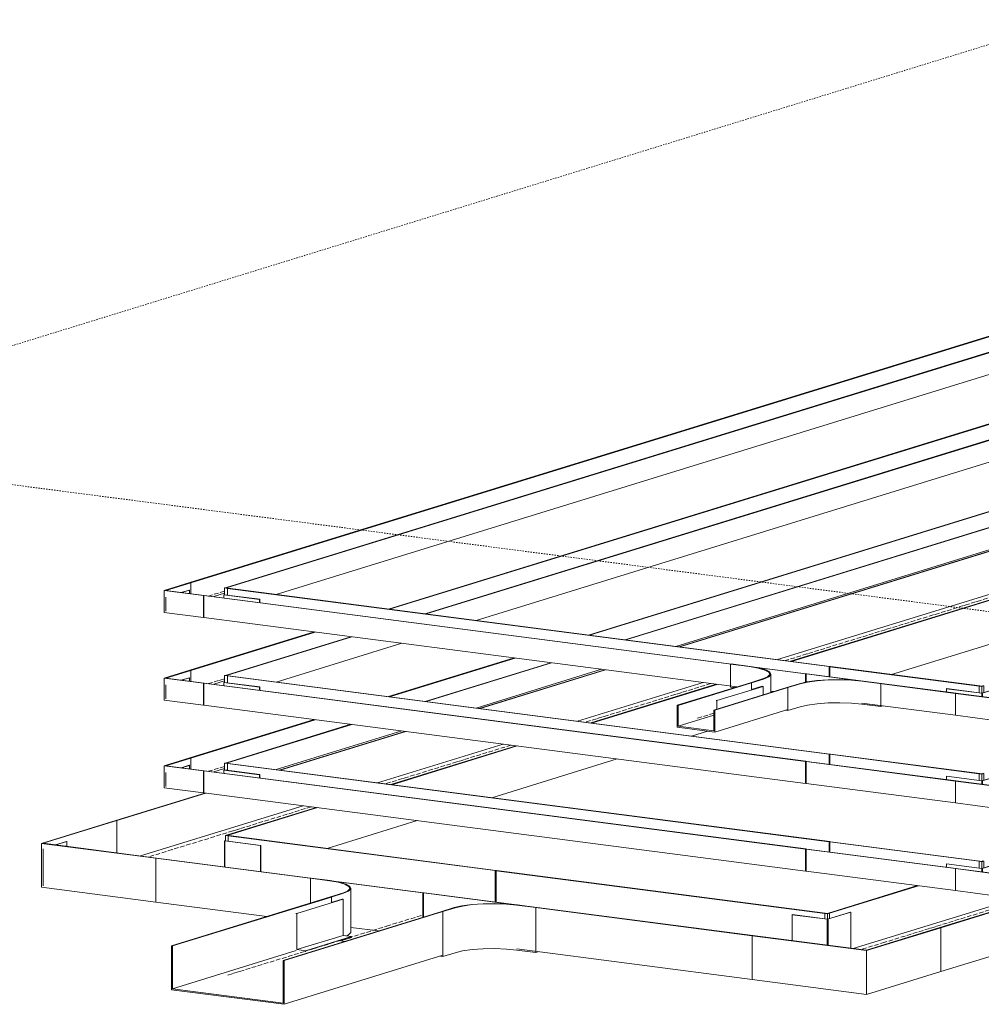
# Model space of a CAD drawing. Header units: millimetres. Extents: x 5617 to 137993, y -10603 to 156644.
# Tile 76 of 79: x 127545 to 129695, y 152471 to 154673. Entities that reach past the tile are written whole.
import ezdxf

# ---------------------------------------------------------------- set-up
doc = ezdxf.new("R2010")
doc.units = ezdxf.units.MM
doc.linetypes.add('Осевая', pattern=[14, 10, -2, 0, -2])
doc.linetypes.add('Скрыто_2_', pattern=[6, 3, -3])
doc.layers.add('Границы 3D вида', color=7, linetype='Скрыто_2_', lineweight=20, true_color=0x0080c0)
for name, color, linetype, lineweight in [('Кабельные лотки', 7, 'Continuous', 18), ('Осевая линия', 7, 'Осевая', 18), ('Соединительные детали кабельных лотков', 7, 'Continuous', 18)]:
    doc.layers.add(name, color=color, linetype=linetype, lineweight=lineweight)

# ---------------------------------------------------------------- blocks, each defined once
blk = doc.blocks.new('OSTEC_CT - ЛН_ ЛП - ОГП - Тройник - ZS - Цинкование по методу Сендзимира-1209897-МКСС_ПЧ_5_12')
at = {"layer": 'Осевая линия'}
blk.add_line((3634.6, 152646.3), (3716.3, 152671.5), dxfattribs=at)
at = {"layer": 'Соединительные детали кабельных лотков'}
for p, q in [((3877.5, 152770.6), (3878.8, 152771)), ((3879.1, 152770.3), (3877.5, 152770.6)), ((3877.5, 152700.1), (3877.5, 152770.5)), ((3878.8, 152771), (3880.5, 152770.8)), ((3880.5, 152770.8), (3879.1, 152770.3)), ((3879.1, 152770.3), (3879.1, 152699.9)), ((3466, 152753.6), (3464.7, 152753.2)), ((3464.7, 152753.2), (3506.6, 152747.7)), ((3464.7, 152698.1), (3464.7, 152753.2)), ((3508, 152748.2), (3466, 152753.6)), ((3536, 152720.1), (3508.8, 152711.7)), ((3510.9, 152711.4), (3538.1, 152719.8)), ((3554.7, 152633), (3554.7, 152731)), ((3508.8, 152711.7), (3510.9, 152711.4)), ((3785.6, 152687.6), (3758.3, 152679.2)), ((3758.3, 152679.2), (3760.4, 152679)), ((3760.4, 152679), (3787.6, 152687.3)), ((3760.4, 152578.5), (3760.4, 152679)), ((3926, 152693.2), (3967.9, 152687.8)), ((3969.3, 152688.2), (3927.3, 152693.7)), ((3967.9, 152687.8), (3969.3, 152688.2)), ((3967.9, 152587.4), (3967.9, 152687.8)), ((3760.4, 152578.5), (3787.6, 152586.9)), ((3926, 152592.8), (3967.9, 152587.4)), ((3967.9, 152587.4), (3973.5, 152589.1)), ((3754.8, 152579.3), (3760.4, 152578.5))]:
    blk.add_line(p, q, dxfattribs=at)
for points in [[(3506.6, 152747.7, 0), (3526.5, 152744.4, 0), (3541.3, 152740, 0), (3550, 152735.1, 0), (3552, 152729.9, 0), (3547.3, 152724.8, 0), (3536, 152720.1, 0)], [(3538.1, 152719.8, 0), (3549.6, 152724.6, 0), (3554.5, 152729.9, 0), (3552.4, 152735.2, 0), (3543.5, 152740.3, 0), (3528.3, 152744.7, 0), (3508, 152748.2, 0)], [(3927.3, 152693.7, 0), (3903.2, 152696, 0), (3876.9, 152696.9, 0), (3850.2, 152696.5, 0), (3825, 152694.7, 0), (3802.9, 152691.7, 0), (3785.6, 152687.6, 0)], [(3787.6, 152687.3, 0), (3804.6, 152691.3, 0), (3826.1, 152694.3, 0), (3850.7, 152696, 0), (3876.7, 152696.4, 0), (3902.4, 152695.5, 0), (3926, 152693.2, 0)], [(3545.6, 152624.6, 0), (3549.6, 152626.6, 0), (3554.5, 152631.9, 0), (3554.7, 152633, 0)], [(3926, 152592.8, 0), (3902.4, 152595.1, 0), (3876.7, 152596, 0), (3850.7, 152595.6, 0), (3826.1, 152593.9, 0), (3804.6, 152590.9, 0), (3787.6, 152586.9, 0)]]:
    blk.add_polyline3d(points, dxfattribs=at)
blk = doc.blocks.new('OSTEC_U - ЛН_ ЛП - СЛУМ - OSTEC_U - ЛН_ ЛП - СЛУМ-1209915-МКСС_ПЧ_5_12')
at = {"layer": 'Соединительные детали кабельных лотков'}
for p, q in [((3537.5, 152706.4), (3434, 152674.5)), ((3535.4, 152706.7), (3510.9, 152699.1)), ((3535.4, 152706.7), (3537.5, 152706.4)), ((3537.5, 152706.4), (3537.5, 152625.6)), ((3434, 152674.5), (3431.9, 152674.8)), ((3434, 152593.7), (3434, 152674.5)), ((3537.5, 152625.6), (3434, 152593.7)), ((3556.4, 152623.1), (3452.9, 152591.2)), ((3532, 152613.2), (3556.4, 152620.7)), ((3537.5, 152625.6), (3556.4, 152623.1)), ((3556.4, 152623.1), (3556.4, 152620.7)), ((3452.9, 152591.2), (3434, 152593.7)), ((3452.9, 152588.8), (3452.9, 152591.2))]:
    blk.add_line(p, q, dxfattribs=at)
blk = doc.blocks.new('OSTEC_CLH - ЛН_ ЛП - СЛУМИ - Угол горизонтальный - ZS - Цинкование по методу Сендзимира-V117-МКСС_ПЧ_5_12')
at = {"layer": 'Соединительные детали кабельных лотков'}
for p, q in [((3137.4, 153396.7), (3194.5, 153414.4)), ((3140.9, 153396.9), (3196.7, 153414.1)), ((3194.5, 153414.4), (3196.7, 153414.1)), ((3196.7, 153414.1), (3196.7, 153389.6)), ((3272.2, 153402.5), (3276.3, 153403.7)), ((3272.2, 153387.1), (3272.2, 153402.5)), ((3272.2, 153402.5), (3278.5, 153401.6)), ((3278.4, 153403.5), (3275.7, 153402.6)), ((3279.9, 153402.1), (3275.7, 153402.6)), ((3276.3, 153403.7), (3278.4, 153403.5)), ((3278.4, 153403.5), (3278.4, 153401.7)), ((3278.5, 153401.6), (3279.9, 153402.1)), ((3278.5, 153401.6), (3278.5, 153386.3)), ((3137.4, 153347.7), (3137.4, 153396.7)), ((3137.4, 153396.7), (3225.4, 153385.3)), ((3226.8, 153385.7), (3140.9, 153396.9)), ((3225.4, 153385.3), (3226.8, 153385.7)), ((3225.4, 153385.3), (3225.4, 153336.3)), ((3225.4, 153336.3), (3137.4, 153347.7))]:
    blk.add_line(p, q, dxfattribs=at)
blk = doc.blocks.new('OSTEC_U - ЛН_ ЛП - СЛУМИ - OSTEC_U - ЛН_ ЛП - СЛУМИ-V118-МКСС_ПЧ_5_12')
at = {"layer": 'Соединительные детали кабельных лотков'}
for p, q in [((3141.2, 153381.8), (3141.2, 153350.4)), ((3141.2, 153381.8), (3141.2, 153350.4)), ((3193.1, 153397.8), (3175.4, 153392.4)), ((3176.2, 153392.3), (3193.9, 153397.7)), ((3193.9, 153397.7), (3193.1, 153397.8)), ((3193.9, 153397.7), (3193.9, 153390))]:
    blk.add_line(p, q, dxfattribs=at)
blk = doc.blocks.new('OSTEC_U - ЛН_ ЛП - СЛУМИ - OSTEC_U - ЛН_ ЛП - СЛУМИ-V119-МКСС_ПЧ_5_12')
at = {"layer": 'Соединительные детали кабельных лотков'}
for p, q in [((3270.3, 153387.4), (3270.9, 153387.3)), ((3270.3, 153387.4), (3270.3, 153380.1)), ((3270.8, 153387.4), (3270.6, 153387.4)), ((3270.9, 153387.3), (3270.6, 153387.1)), ((3270.6, 153380), (3270.6, 153387.1)), ((3272.2, 153387.7), (3270.9, 153387.3)), ((3270.9, 153387.3), (3350.6, 153376.9)), ((3271.4, 153387.4), (3271.2, 153387.4)), ((3351.1, 153377.1), (3271.4, 153387.4)), ((3350.6, 153376.9), (3351.1, 153377.1)), ((3350.6, 153376.9), (3350.6, 153369.6)), ((3351.1, 153377.1), (3351.1, 153369.6))]:
    blk.add_line(p, q, dxfattribs=at)
blk.add_polyline3d([(3270.6, 153387.1, 0), (3270.8, 153387.1, 0), (3271, 153387.1, 0), (3271.2, 153387.1, 0), (3271.4, 153387.1, 0), (3271.6, 153387.1, 0), (3271.7, 153387.2, 0)], dxfattribs=at)
blk = doc.blocks.new('OSTEC_CLH - ЛН_ ЛП - СЛУМИ - Угол горизонтальный - ZS - Цинкование по методу Сендзимира-V124-МКСС_ПЧ_5_12')
at = {"layer": 'Соединительные детали кабельных лотков'}
for p, q in [((4959.5, 153183.1), (4960.9, 153183.6)), ((4959.5, 153167.8), (4959.5, 153183.1)), ((4965.8, 153182.3), (4959.5, 153183.1)), ((4960.9, 153183.6), (4965.1, 153183)), ((4967.8, 153183.9), (4965.1, 153183)), ((4965.8, 153182.3), (4969.9, 153183.6)), ((4965.8, 153167), (4965.8, 153182.3)), ((4969.9, 153183.6), (4967.8, 153183.9)), ((4969.9, 153183.6), (4969.9, 153168.1)), ((4906.4, 153166.8), (4907.8, 153167.2)), ((4906.4, 153117.8), (4906.4, 153166.8)), ((4994.5, 153155.3), (4906.4, 153166.8)), ((4993.8, 153156), (4907.8, 153167.2)), ((5049.6, 153173.2), (4993.8, 153156)), ((4994.5, 153155.3), (5051.7, 153173)), ((5051.7, 153173), (5049.6, 153173.2)), ((5051.7, 153173), (5051.7, 153124)), ((4994.5, 153106.3), (4994.5, 153155.3)), ((4994.5, 153106.3), (4906.4, 153117.8)), ((5051.7, 153124), (4994.5, 153106.3))]:
    blk.add_line(p, q, dxfattribs=at)
blk = doc.blocks.new('OSTEC_U - ЛН_ ЛП - СЛУМИ - OSTEC_U - ЛН_ ЛП - СЛУМИ-V125-МКСС_ПЧ_5_12')
at = {"layer": 'Соединительные детали кабельных лотков'}
for p, q in [((5017.1, 153183), (4965.8, 153167.2)), ((4966.1, 153166.9), (5017.8, 153182.9)), ((5017.8, 153182.9), (5017.1, 153183)), ((5017.8, 153182.9), (5017.8, 153163.5)), ((4886.9, 153177.4), (4886.4, 153177.3)), ((4886.4, 153177.3), (4965.8, 153167)), ((4886.4, 153170), (4886.4, 153177.3)), ((4965.8, 153167.2), (4886.9, 153177.4)), ((4965.2, 153166.9), (4965.2, 153159.5)), ((4965.5, 153166.8), (4966.1, 153166.9)), ((4965.5, 153166.8), (4965.5, 153159.5)), ((4966.1, 153166.9), (4966.1, 153159.4)), ((4966.1, 153166.9), (4966.9, 153166.9)), ((4966.1, 153159.4), (4966.1, 153166.9)), ((4966.9, 153159.3), (4966.9, 153166.9)), ((4967, 153159.3), (4967, 153166.9)), ((4967, 153166.9), (4967, 153166.9))]:
    blk.add_line(p, q, dxfattribs=at)
for points in [[(4965.3, 153167, 0), (4965.3, 153167, 0), (4965.2, 153166.9, 0), (4965.2, 153166.9, 0), (4965.3, 153166.9, 0), (4965.3, 153166.8, 0), (4965.5, 153166.8, 0)], [(4967, 153167, 0), (4966.9, 153167, 0), (4966.7, 153167.1, 0), (4966.6, 153167.1, 0)]]:
    blk.add_polyline3d(points, dxfattribs=at)
blk = doc.blocks.new('OSTEC_CLH - ЛН_ ЛП - СЛУМИ - Угол горизонтальный - ZS - Цинкование по методу Сендзимира-V126-МКСС_ПЧ_5_12')
at = {"layer": 'Осевая линия'}
blk.add_line((7632.4, 152984.8), (7579.4, 152968.4), dxfattribs=at)
at = {"layer": 'Соединительные детали кабельных лотков'}
for p, q in [((7498.3, 153049.4), (7499.7, 153049.8)), ((7498.3, 153037), (7498.3, 153049.4)), ((7504.6, 153048.6), (7498.3, 153049.4)), ((7499.7, 153049.8), (7503.9, 153049.3)), ((7506.6, 153050.1), (7503.9, 153049.3)), ((7504.6, 153048.6), (7508.7, 153049.8)), ((7504.6, 153036.1), (7504.6, 153048.6)), ((7508.7, 153049.8), (7506.6, 153050.1)), ((7508.7, 153049.8), (7508.7, 153037.3)), ((7756.1, 153017.7), (7591.4, 152966.9)), ((7592.1, 152966.2), (7758.2, 153017.4)), ((7758.2, 153017.4), (7756.1, 153017.7)), ((7758.2, 153017.4), (7758.2, 152919.4)), ((7336.3, 152999.4), (7337.7, 152999.9)), ((7336.3, 152901.5), (7336.3, 152999.4)), ((7592.1, 152966.2), (7336.3, 152999.4)), ((7591.4, 152966.9), (7337.7, 152999.9)), ((7592.1, 152868.2), (7592.1, 152966.2)), ((7758.2, 152919.4), (7592.1, 152868.2)), ((7592.1, 152868.2), (7336.3, 152901.5))]:
    blk.add_line(p, q, dxfattribs=at)
blk = doc.blocks.new('OSTEC_U - ЛН_ ЛП - СЛУМИ - OSTEC_U - ЛН_ ЛП - СЛУМИ-V130-МКСС_ПЧ_5_12')
at = {"layer": 'Соединительные детали кабельных лотков'}
for p, q in [((4671.7, 152677.6), (4620.5, 152661.8)), ((4620.8, 152661.5), (4672.5, 152677.5)), ((4672.5, 152677.5), (4671.7, 152677.6)), ((4672.5, 152677.5), (4672.5, 152596.7)), ((4541.6, 152672), (4541.1, 152671.9)), ((4541.1, 152671.9), (4620.5, 152661.5)), ((4541.1, 152613.9), (4541.1, 152671.9)), ((4620.5, 152661.8), (4541.6, 152672)), ((4619.9, 152661.5), (4619.9, 152603.4)), ((4620.1, 152661.4), (4620.8, 152661.5)), ((4620.1, 152661.4), (4620.1, 152603.4)), ((4620.8, 152661.5), (4620.8, 152603.3)), ((4620.8, 152661.5), (4621.6, 152661.4)), ((4620.8, 152603.3), (4620.8, 152661.5)), ((4621.6, 152603.2), (4621.6, 152661.4)), ((4621.7, 152603.2), (4621.7, 152661.5))]:
    blk.add_line(p, q, dxfattribs=at)
for points in [[(4620, 152661.6, 0), (4619.9, 152661.6, 0), (4619.9, 152661.5, 0), (4619.9, 152661.5, 0), (4619.9, 152661.4, 0), (4620, 152661.4, 0), (4620.1, 152661.4, 0)], [(4621.6, 152661.4, 0), (4621.7, 152661.5, 0), (4621.7, 152661.5, 0), (4621.6, 152661.6, 0), (4621.5, 152661.6, 0), (4621.4, 152661.6, 0), (4621.3, 152661.7, 0)]]:
    blk.add_polyline3d(points, dxfattribs=at)
blk = doc.blocks.new('OSTEC_CLH - ЛН_ ЛП - СЛУМИ - Угол горизонтальный - ZS - Цинкование по методу Сендзимира-V133-МКСС_ПЧ_5_12')
at = {"layer": 'Осевая линия'}
for p, q in [((3154.7, 152817.3), (3101.8, 152801)), ((3154.2, 152817.1), (3154.7, 152817.3))]:
    blk.add_line(p, q, dxfattribs=at)
at = {"layer": 'Соединительные детали кабельных лотков'}
for p, q in [((2862.8, 152831.4), (3028.9, 152882.6)), ((2866.3, 152831.6), (3031, 152882.4)), ((3028.9, 152882.6), (3031, 152882.4)), ((3031, 152882.4), (3031, 152810.2)), ((3274.3, 152848.9), (3278.4, 152850.2)), ((3280.5, 152849.9), (3277.8, 152849.1)), ((3278.4, 152850.2), (3280.5, 152849.9)), ((3280.5, 152849.9), (3280.5, 152848.1)), ((2862.8, 152733.5), (2862.8, 152831.4)), ((2862.8, 152831.4), (3118.6, 152798.2)), ((3120, 152798.6), (2866.3, 152831.6)), ((3274.3, 152836.5), (3274.3, 152848.9)), ((3274.3, 152848.9), (3280.6, 152848.1)), ((3282, 152848.6), (3277.8, 152849.1)), ((3280.6, 152848.1), (3282, 152848.6)), ((3280.6, 152848.1), (3280.6, 152835.7)), ((3118.6, 152798.2), (3120, 152798.6)), ((3118.6, 152798.2), (3118.6, 152700.2)), ((3118.6, 152700.2), (2862.8, 152733.5))]:
    blk.add_line(p, q, dxfattribs=at)
blk = doc.blocks.new('OSTEC_U - ЛН_ ЛП - СЛУМИ - OSTEC_U - ЛН_ ЛП - СЛУМИ-V134-МКСС_ПЧ_5_12')
at = {"layer": 'Соединительные детали кабельных лотков'}
for p, q in [((2918.6, 152835.5), (2894, 152827.9)), ((2894.8, 152827.8), (2919.3, 152835.4)), ((2919.3, 152835.4), (2918.6, 152835.5)), ((2919.3, 152835.4), (2919.3, 152824.6)), ((2866.7, 152819.4), (2866.7, 152736.1)), ((2866.7, 152819.4), (2866.7, 152736.1))]:
    blk.add_line(p, q, dxfattribs=at)
blk = doc.blocks.new('OSTEC_U - ЛН_ ЛП - СЛУМИ - OSTEC_U - ЛН_ ЛП - СЛУМИ-V135-МКСС_ПЧ_5_12')
at = {"layer": 'Соединительные детали кабельных лотков'}
for p, q in [((3272.4, 152836.8), (3273, 152836.7)), ((3272.4, 152836.8), (3272.4, 152778.8)), ((3272.9, 152836.9), (3272.7, 152836.9)), ((3273, 152836.7), (3272.7, 152836.5)), ((3272.7, 152778.8), (3272.7, 152836.5)), ((3274.3, 152837.1), (3273, 152836.7)), ((3273, 152836.7), (3352.7, 152826.3)), ((3273.5, 152836.8), (3273.3, 152836.9)), ((3353.2, 152826.5), (3273.5, 152836.8)), ((3352.7, 152826.3), (3353.2, 152826.5)), ((3352.7, 152826.3), (3352.7, 152768.4)), ((3353.2, 152826.5), (3353.2, 152768.3))]:
    blk.add_line(p, q, dxfattribs=at)
blk.add_polyline3d([(3272.7, 152836.5, 0), (3272.9, 152836.5, 0), (3273.1, 152836.5, 0), (3273.3, 152836.5, 0), (3273.5, 152836.5, 0), (3273.7, 152836.6, 0), (3273.8, 152836.6, 0)], dxfattribs=at)
blk = doc.blocks.new('OSTEC_CT - ЛН_ ЛП - ОГП - Тройник - ZS - Цинкование по методу Сендзимира-1219768-МКСС_ПЧ_5_12')
at = {"layer": 'Соединительные детали кабельных лотков'}
for p, q in [((4405.3, 153232.5), (4403.9, 153232.1)), ((4403.9, 153232.1), (4445.9, 153226.6)), ((4403.9, 153180.7), (4403.9, 153232.1)), ((4447.2, 153227.1), (4405.3, 153232.5)), ((4623.9, 153226.8), (4625.3, 153227.2)), ((4623.9, 153204.1), (4623.9, 153226.8)), ((4625.6, 153226.6), (4623.9, 153226.8)), ((4625.3, 153227.2), (4627, 153227)), ((4627, 153227), (4625.6, 153226.6)), ((4625.6, 153226.6), (4625.6, 153203.9)), ((4493.9, 153168.9), (4493.9, 153209.9)), ((4403.9, 153180.7), (4412.4, 153179.6)), ((4475.3, 153199), (4448.1, 153190.6)), ((4448.1, 153190.6), (4450.1, 153190.3)), ((4450.2, 153190.3), (4477.4, 153198.7)), ((4557.1, 153188.3), (4529.8, 153179.9)), ((4531.9, 153179.7), (4559.2, 153188.1)), ((4697.5, 153193.9), (4739.4, 153188.5)), ((4740.8, 153188.9), (4698.8, 153194.4)), ((4739.4, 153188.5), (4740.8, 153188.9)), ((4739.4, 153137.1), (4739.4, 153188.5)), ((4529.8, 153179.9), (4531.9, 153179.7)), ((4531.9, 153128.2), (4531.9, 153179.7)), ((4531.9, 153128.2), (4559.2, 153136.6)), ((4697.5, 153142.5), (4739.4, 153137.1)), ((4739.4, 153137.1), (4745, 153138.8)), ((4526.3, 153128.9), (4531.9, 153128.2))]:
    blk.add_line(p, q, dxfattribs=at)
for points in [[(4445.9, 153226.6, 0), (4465.7, 153223.3, 0), (4480.5, 153218.9, 0), (4489.2, 153214, 0), (4491.3, 153208.8, 0), (4486.5, 153203.7, 0), (4475.3, 153199, 0)], [(4477.4, 153198.7, 0), (4488.9, 153203.5, 0), (4493.8, 153208.8, 0), (4491.7, 153214.1, 0), (4482.7, 153219.2, 0), (4467.6, 153223.6, 0), (4447.2, 153227.1, 0)], [(4698.8, 153194.4, 0), (4674.7, 153196.7, 0), (4648.4, 153197.6, 0), (4621.7, 153197.2, 0), (4596.5, 153195.4, 0), (4574.4, 153192.4, 0), (4557.1, 153188.3, 0)], [(4559.2, 153188.1, 0), (4576.1, 153192, 0), (4597.6, 153195, 0), (4622.2, 153196.7, 0), (4648.2, 153197.1, 0), (4673.9, 153196.2, 0), (4697.5, 153193.9, 0)], [(4697.5, 153142.5, 0), (4673.9, 153144.8, 0), (4648.2, 153145.7, 0), (4622.2, 153145.3, 0), (4597.6, 153143.5, 0), (4576.1, 153140.6, 0), (4559.2, 153136.6, 0)]]:
    blk.add_polyline3d(points, dxfattribs=at)
blk = doc.blocks.new('OSTEC_U - ЛН_ ЛП - СЛУМ - OSTEC_U - ЛН_ ЛП - СЛУМ-1216886-МКСС_ПЧ_5_12')
at = {"layer": 'Соединительные детали кабельных лотков'}
for p, q in [((4476.8, 153182.4), (4373.3, 153150.5)), ((4474.7, 153182.7), (4450.2, 153175.1)), ((4474.7, 153182.7), (4476.8, 153182.4)), ((4476.8, 153182.4), (4476.8, 153163.6)), ((4373.3, 153150.5), (4371.2, 153150.8)), ((4373.3, 153131.7), (4373.3, 153150.5))]:
    blk.add_line(p, q, dxfattribs=at)
blk = doc.blocks.new('OSTEC_CLH - ЛН_ ЛП - СЛУМИ - Угол горизонтальный - ZS - Цинкование по методу Сендзимира-V140-МКСС_ПЧ_5_12')
at = {"layer": 'Соединительные детали кабельных лотков'}
for p, q in [((3137.4, 153200.8), (3194.5, 153218.4)), ((3140.9, 153200.9), (3196.7, 153218.1)), ((3194.5, 153218.4), (3196.7, 153218.1)), ((3196.7, 153218.1), (3196.7, 153193.7)), ((3272.2, 153206.5), (3276.3, 153207.8)), ((3272.2, 153191.2), (3272.2, 153206.5)), ((3272.2, 153206.5), (3278.5, 153205.7)), ((3278.4, 153207.5), (3275.7, 153206.7)), ((3279.9, 153206.1), (3275.7, 153206.7)), ((3276.3, 153207.8), (3278.4, 153207.5)), ((3278.4, 153207.5), (3278.4, 153205.7)), ((3278.5, 153205.7), (3279.9, 153206.1)), ((3278.5, 153205.7), (3278.5, 153190.3)), ((3137.4, 153151.8), (3137.4, 153200.8)), ((3137.4, 153200.8), (3225.4, 153189.3)), ((3226.8, 153189.8), (3140.9, 153200.9)), ((3225.4, 153189.3), (3226.8, 153189.8)), ((3225.4, 153189.3), (3225.4, 153140.3)), ((3225.4, 153140.3), (3137.4, 153151.8))]:
    blk.add_line(p, q, dxfattribs=at)

msp = doc.modelspace()

# ---------------------------------------------------------------- linework, layer by layer
at = {"layer": 'Границы 3D вида'}
for p, q in [((129892.3, 154673.3), (126819.1, 153725.7)), ((126819.1, 153725.7), (130986.7, 153184))]:
    msp.add_line(p, q, dxfattribs=at)
at = {"layer": 'Кабельные лотки'}
for p, q in [((130261.6, 154134.7), (127925.5, 153414.4)), ((130263.7, 154134.4), (127927.6, 153414.1)), ((130343.3, 154124), (128007.2, 153403.7)), ((130345.5, 154123.8), (128009.4, 153403.5)), ((130345.5, 154074.8), (128118.4, 153388.1)), ((130261.6, 153938.7), (128369.8, 153355.4)), ((130263.7, 153938.4), (128371.9, 153355.1)), ((130343.3, 153928.1), (128451.6, 153344.8)), ((130345.5, 153927.8), (128453.7, 153344.5)), ((130345.5, 153878.8), (128565.4, 153330)), ((130261.6, 153742.8), (128816.9, 153297.3)), ((130263.7, 153742.5), (128819, 153297)), ((130343.3, 153732.1), (128898.6, 153286.7)), ((130345.5, 153731.9), (128900.7, 153286.4)), ((130345.5, 153682.9), (129012.5, 153271.9)), ((130041.6, 153586.2), (129019.3, 153271)), ((130043.7, 153585.9), (129021.5, 153270.7)), ((130291.1, 153553.7), (129268.8, 153238.6)), ((130293.2, 153553.5), (129270.9, 153238.3)), ((130043.7, 153490.4), (129239.3, 153242.4)), ((130293.2, 153455.5), (129494.5, 153209.2)), ((127927.6, 153414.1), (127925.5, 153414.4)), ((127927.6, 153389.6), (127927.6, 153414.1)), ((128009.4, 153403.5), (128007.2, 153403.7)), ((128009.4, 153401.7), (128009.4, 153403.5)), ((128009.4, 153401.6), (128010.8, 153402.1)), ((128009.4, 153386.3), (128009.4, 153401.6)), ((128009.4, 153401.6), (129354.8, 153226.8)), ((128010.8, 153402.1), (129356.2, 153227.2)), ((127956.4, 153385.3), (127957.8, 153385.7)), ((127956.4, 153336.3), (127956.4, 153385.3)), ((127956.4, 153385.3), (129301.8, 153210.4)), ((127957.8, 153385.7), (129303.2, 153210.8)), ((128003.1, 153390.9), (127978.8, 153383.4)), ((127956.4, 153336.3), (129148.9, 153181.3)), ((128203.6, 153304.2), (127925.5, 153218.4)), ((128205.7, 153303.9), (127927.6, 153218.1)), ((128285.3, 153293.5), (128007.2, 153207.8)), ((128287.5, 153293.3), (128009.4, 153207.5)), ((128399.2, 153278.7), (128118.4, 153192.1)), ((128650.6, 153246.1), (128369.8, 153159.5)), ((128652.8, 153245.8), (128371.9, 153159.2)), ((128732.4, 153235.4), (128451.6, 153148.8)), ((128734.5, 153235.1), (128453.7, 153148.6)), ((129356.2, 153227.2), (129354.8, 153226.8)), ((129354.8, 153226.8), (129354.8, 153204.1)), ((129356.5, 153226.6), (129357.9, 153227)), ((129356.5, 153203.9), (129356.5, 153226.5)), ((129356.5, 153226.5), (129690.5, 153183.1)), ((129357.9, 153227), (129691.8, 153183.6)), ((127927.6, 153218.1), (127925.5, 153218.4)), ((127927.6, 153193.7), (127927.6, 153218.1)), ((128009.4, 153207.5), (128007.2, 153207.8)), ((128009.4, 153205.7), (128009.4, 153207.5)), ((128009.4, 153205.7), (128010.8, 153206.1)), ((128009.4, 153190.3), (128009.4, 153205.7)), ((128009.4, 153205.7), (129354.8, 153030.8)), ((128010.8, 153206.1), (129356.2, 153031.2)), ((128846.3, 153220.6), (128565.4, 153134)), ((128853.1, 153219.7), (128572.3, 153133.1)), ((128855.2, 153219.5), (128574.4, 153132.9)), ((129303.2, 153210.8), (129301.8, 153210.4)), ((129301.8, 153210.4), (129301.8, 153191.6)), ((129303.2, 153191.9), (129303.2, 153210.8)), ((129303.5, 153210.2), (129304.8, 153210.6)), ((129303.5, 153191.9), (129303.5, 153210.2)), ((129303.5, 153210.2), (129637.4, 153166.8)), ((129304.8, 153210.6), (129638.8, 153167.2)), ((127956.4, 153189.3), (127957.8, 153189.8)), ((127956.4, 153140.3), (127956.4, 153189.3)), ((127956.4, 153189.3), (129301.8, 153014.5)), ((127957.8, 153189.8), (129303.2, 153014.9)), ((128003.1, 153194.9), (127978.8, 153187.4)), ((129073.1, 153191.1), (128792.3, 153104.5)), ((129102.6, 153187.3), (128821.8, 153100.7)), ((129104.7, 153187), (128823.9, 153100.4)), ((129179, 153190.6), (129015.5, 153140.2)), ((129181.1, 153190.3), (129017.7, 153139.9)), ((129179, 153190.6), (129181.1, 153190.3)), ((129181.1, 153190.3), (129181.1, 153174.2)), ((129691.8, 153183.6), (129690.5, 153183.1)), ((129690.5, 153183.1), (129690.5, 153167.8)), ((129260.7, 153179.9), (129097.3, 153129.5)), ((129262.9, 153179.7), (129099.4, 153129.3)), ((129224.7, 153171.4), (129230.7, 153170.7)), ((129260.7, 153179.9), (129262.9, 153179.7)), ((129262.9, 153179.7), (129262.9, 153130.7)), ((129638.8, 153167.2), (129637.4, 153166.8)), ((129637.4, 153166.8), (129637.4, 153117.8)), ((127956.4, 153140.3), (129301.8, 152965.5)), ((129017.7, 153139.9), (129015.5, 153140.2)), ((129015.5, 153140.2), (129015.5, 153091.2)), ((129017.7, 153093.4), (129017.7, 153139.9)), ((129428.4, 153145), (129637.4, 153117.8)), ((129097.3, 153117.9), (129017.7, 153093.4)), ((129099.4, 153129.3), (129097.3, 153129.5)), ((129097.3, 153129.5), (129097.3, 153083)), ((129262.9, 153130.7), (129099.4, 153080.3)), ((129099.4, 153080.3), (129099.4, 153129.3)), ((131144, 153118.3), (129602.9, 152643.1)), ((131146.1, 153118), (129605, 152642.8)), ((128203.6, 153108.2), (127925.5, 153022.5)), ((128205.7, 153107.9), (127927.6, 153022.2)), ((128285.3, 153097.6), (128007.2, 153011.8)), ((128287.5, 153097.3), (128009.4, 153011.6)), ((129097.3, 153083), (129017.7, 153093.4)), ((128399.2, 153082.8), (128118.4, 152996.2)), ((128406.1, 153081.9), (128125.2, 152995.3)), ((128408.2, 153081.6), (128127.4, 152995)), ((129015.5, 153091.2), (129099.4, 153080.3)), ((129083.1, 153082.4), (129047.4, 153071.4)), ((128626, 153053.3), (128345.2, 152966.7)), ((128655.5, 153049.5), (128374.7, 152962.9)), ((128657.7, 153049.2), (128376.8, 152962.6)), ((130896.7, 153054.9), (129408.5, 152596.1)), ((129356.2, 153031.2), (129354.8, 153030.8)), ((129354.8, 153030.8), (129354.8, 153008.2)), ((129356.2, 153008), (129356.2, 153031.2)), ((129356.5, 153030.6), (129357.9, 153031)), ((129356.5, 153007.9), (129356.5, 153030.6)), ((129356.5, 153030.6), (129690.5, 152987.2)), ((129357.9, 153031), (129691.8, 152987.6)), ((127927.6, 153022.2), (127925.5, 153022.5)), ((127927.6, 152997.7), (127927.6, 153022.2)), ((128009.4, 153011.6), (128007.2, 153011.8)), ((128009.4, 153009.8), (128009.4, 153011.6)), ((128009.4, 153009.7), (128010.8, 153010.2)), ((128009.4, 152994.4), (128009.4, 153009.7)), ((128009.4, 153009.7), (129354.8, 152834.9)), ((128010.8, 153010.2), (129356.2, 152835.3)), ((128881.2, 153020.1), (128600.4, 152933.5)), ((129303.2, 153014.9), (129301.8, 153014.5)), ((129301.8, 153014.5), (129301.8, 152965.5)), ((129303.2, 152968.4), (129303.2, 153014.9)), ((129303.5, 153014.2), (129304.8, 153014.7)), ((129303.5, 152965.2), (129303.5, 153014.2)), ((129303.5, 153014.2), (129637.4, 152970.8)), ((129304.8, 153014.7), (129638.8, 152971.3)), ((131146.1, 153020), (129605, 152544.8)), ((127956.4, 152993.4), (127957.8, 152993.8)), ((127956.4, 152944.4), (127956.4, 152993.4)), ((127956.4, 152993.4), (129301.8, 152818.5)), ((127957.8, 152993.8), (129303.2, 152818.9)), ((128003.1, 152999), (127978.8, 152991.5)), ((129691.8, 152987.6), (129690.5, 152987.2)), ((129690.5, 152987.2), (129690.5, 152971.8)), ((129301.8, 152965.5), (129303.5, 152966)), ((129303.5, 152965.2), (129637.4, 152921.8)), ((129638.8, 152971.3), (129637.4, 152970.8)), ((129637.4, 152970.8), (129637.4, 152921.8)), ((127959, 152944), (127759.8, 152882.6)), ((127961.1, 152943.8), (127762, 152882.4)), ((127956.4, 152944.4), (129301.8, 152769.5)), ((128179, 152915.5), (127815.1, 152803.3)), ((128208.5, 152911.6), (128009.3, 152850.2)), ((128210.6, 152911.3), (128011.5, 152849.9)), ((127762, 152882.4), (127759.8, 152882.6)), ((127762, 152810.2), (127762, 152882.4)), ((128434.1, 152882.3), (128232.3, 152820)), ((128011.5, 152849.9), (128009.3, 152850.2)), ((128011.5, 152848.1), (128011.5, 152849.9)), ((128011.5, 152848.1), (128012.9, 152848.6)), ((128011.5, 152835.7), (128011.5, 152848.1)), ((128608.4, 152770.5), (128011.5, 152848.1)), ((128609.8, 152771), (128012.9, 152848.6)), ((129356.2, 152835.3), (129354.8, 152834.9)), ((129354.8, 152834.9), (129354.8, 152812.2)), ((129356.2, 152812), (129356.2, 152835)), ((129356.5, 152834.6), (129357.9, 152835.1)), ((129356.5, 152812), (129356.5, 152834.6)), ((129356.5, 152834.6), (129690.5, 152791.2)), ((129357.9, 152835.1), (129691.8, 152791.7)), ((129303.2, 152818.9), (129301.8, 152818.5)), ((129301.8, 152818.5), (129301.8, 152769.5)), ((129303.2, 152772.4), (129303.2, 152818.9)), ((129303.5, 152818.3), (129304.8, 152818.7)), ((129303.5, 152769.3), (129303.5, 152818.3)), ((129303.5, 152818.3), (129637.4, 152774.9)), ((129304.8, 152818.7), (129638.8, 152775.3)), ((127849.6, 152798.2), (127850.9, 152798.6)), ((127849.6, 152700.2), (127849.6, 152798.2)), ((128446.4, 152720.6), (127849.6, 152798.2)), ((128447.8, 152721), (127850.9, 152798.6)), ((129691.8, 152791.7), (129690.5, 152791.2)), ((129690.5, 152791.2), (129690.5, 152775.9)), ((128609.8, 152771), (128608.4, 152770.5)), ((128608.4, 152770.5), (128608.4, 152700.2)), ((128610.1, 152770.3), (128611.4, 152770.8)), ((128610.1, 152699.9), (128610.1, 152770.3)), ((128610.1, 152770.3), (129345.1, 152674.8)), ((128611.4, 152770.8), (129346.5, 152675.2)), ((129301.8, 152769.5), (129303.5, 152770)), ((129303.5, 152769.3), (129637.4, 152725.9)), ((129638.8, 152775.3), (129637.4, 152774.9)), ((129637.4, 152774.9), (129637.4, 152725.9)), ((128447.8, 152721), (128446.4, 152720.6)), ((128446.4, 152720.6), (128446.4, 152666)), ((128447.8, 152666.4), (128447.8, 152721)), ((128448.1, 152720.4), (128449.5, 152720.8)), ((128448.1, 152666.5), (128448.1, 152720.4)), ((128448.1, 152720.4), (129183.1, 152624.8)), ((128449.5, 152720.8), (129184.5, 152625.3)), ((129552.6, 152736.9), (129353.4, 152675.5)), ((129554.7, 152736.6), (129355.5, 152675.2)), ((128097.9, 152667.9), (127849.6, 152700.2)), ((127884.6, 152602.2), (128239.7, 152711.7)), ((127886.7, 152601.9), (128241.9, 152711.4)), ((128239.7, 152711.7), (128241.8, 152711.4)), ((128241.9, 152711.4), (128241.9, 152698.2)), ((128134.1, 152569.7), (128489.2, 152679.2)), ((128136.2, 152569.5), (128491.4, 152679)), ((128489.2, 152679.2), (128491.4, 152679)), ((128491.4, 152679), (128491.4, 152581)), ((129346.5, 152675.2), (129345.1, 152674.8)), ((129345.1, 152674.8), (129345.1, 152662.4)), ((129355.5, 152675.2), (129353.4, 152675.5)), ((129355.5, 152662.7), (129355.5, 152675.2)), ((128347.4, 152635.5), (128285.5, 152643.5)), ((129605, 152642.8), (129602.9, 152643.1)), ((129605, 152544.8), (129605, 152642.8)), ((128262.8, 152613.2), (128271.4, 152612.1)), ((129184.5, 152625.3), (129183.1, 152624.8)), ((129183.1, 152624.8), (129183.1, 152526.9)), ((127886.7, 152601.9), (127884.6, 152602.2)), ((127884.6, 152602.2), (127884.6, 152504.2)), ((127886.7, 152506.4), (127886.7, 152601.9)), ((127886.7, 152506.4), (128162.9, 152591.5)), ((128656.9, 152595.3), (129183.1, 152526.9)), ((128136.2, 152569.5), (128134.1, 152569.7)), ((128134.1, 152569.7), (128134.1, 152474.2)), ((128136.2, 152471.5), (128491.4, 152581)), ((128136.2, 152471.5), (128136.2, 152569.5)), ((127884.6, 152504.2), (128136.2, 152471.5)), ((128134.1, 152474.2), (127886.7, 152506.4))]:
    msp.add_line(p, q, dxfattribs=at)
at = {"layer": 'Осевая линия'}
for p, q in [((130167.4, 153520.8), (129256.9, 153240.1)), ((128003.1, 153395.4), (127967.5, 153384.4)), ((128003.1, 153199.5), (127967.5, 153188.5)), ((129090.7, 153188.9), (128809.8, 153102.3)), ((129097.3, 153122.5), (129057.5, 153110.2)), ((131020.3, 153085.3), (129479.2, 152610.2)), ((128643.6, 153051), (128362.8, 152964.4)), ((128003.1, 153003.5), (127967.5, 152992.5)), ((128196.6, 152913.2), (127885.7, 152817.3)), ((128010.4, 152536.8), (128365.6, 152646.3))]:
    msp.add_line(p, q, dxfattribs=at)

# ---------------------------------------------------------------- block references
at = {"layer": 'Соединительные детали кабельных лотков'}
for name, p in [('OSTEC_CLH - ЛН_ ЛП - СЛУМИ - Угол горизонтальный - ZS - Цинкование по методу Сендзимира-V117-МКСС_ПЧ_5_12', (124730.9, 0)), ('OSTEC_U - ЛН_ ЛП - СЛУМИ - OSTEC_U - ЛН_ ЛП - СЛУМИ-V118-МКСС_ПЧ_5_12', (124730.9, 0)), ('OSTEC_U - ЛН_ ЛП - СЛУМИ - OSTEC_U - ЛН_ ЛП - СЛУМИ-V119-МКСС_ПЧ_5_12', (124730.9, 0)), ('OSTEC_CT - ЛН_ ЛП - ОГП - Тройник - ZS - Цинкование по методу Сендзимира-1219768-МКСС_ПЧ_5_12', (124730.9, 0)), ('OSTEC_CLH - ЛН_ ЛП - СЛУМИ - Угол горизонтальный - ZS - Цинкование по методу Сендзимира-V140-МКСС_ПЧ_5_12', (124730.9, 0)), ('OSTEC_U - ЛН_ ЛП - СЛУМИ - OSTEC_U - ЛН_ ЛП - СЛУМИ-V118-МКСС_ПЧ_5_12', (124730.9, -196)), ('OSTEC_U - ЛН_ ЛП - СЛУМИ - OSTEC_U - ЛН_ ЛП - СЛУМИ-V119-МКСС_ПЧ_5_12', (124730.9, -196)), ('OSTEC_U - ЛН_ ЛП - СЛУМ - OSTEC_U - ЛН_ ЛП - СЛУМ-1216886-МКСС_ПЧ_5_12', (124730.9, 0)), ('OSTEC_U - ЛН_ ЛП - СЛУМИ - OSTEC_U - ЛН_ ЛП - СЛУМИ-V125-МКСС_ПЧ_5_12', (124730.9, 0)), ('OSTEC_CLH - ЛН_ ЛП - СЛУМИ - Угол горизонтальный - ZS - Цинкование по методу Сендзимира-V124-МКСС_ПЧ_5_12', (124730.9, 0)), ('OSTEC_CLH - ЛН_ ЛП - СЛУМИ - Угол горизонтальный - ZS - Цинкование по методу Сендзимира-V117-МКСС_ПЧ_5_12', (124730.9, -391.9)), ('OSTEC_U - ЛН_ ЛП - СЛУМИ - OSTEC_U - ЛН_ ЛП - СЛУМИ-V118-МКСС_ПЧ_5_12', (124730.9, -391.9)), ('OSTEC_U - ЛН_ ЛП - СЛУМИ - OSTEC_U - ЛН_ ЛП - СЛУМИ-V119-МКСС_ПЧ_5_12', (124730.9, -391.9)), ('OSTEC_U - ЛН_ ЛП - СЛУМИ - OSTEC_U - ЛН_ ЛП - СЛУМИ-V125-МКСС_ПЧ_5_12', (124730.9, -196)), ('OSTEC_CLH - ЛН_ ЛП - СЛУМИ - Угол горизонтальный - ZS - Цинкование по методу Сендзимира-V124-МКСС_ПЧ_5_12', (124730.9, -196)), ('OSTEC_CLH - ЛН_ ЛП - СЛУМИ - Угол горизонтальный - ZS - Цинкование по методу Сендзимира-V133-МКСС_ПЧ_5_12', (124730.9, 0)), ('OSTEC_U - ЛН_ ЛП - СЛУМИ - OSTEC_U - ЛН_ ЛП - СЛУМИ-V134-МКСС_ПЧ_5_12', (124730.9, 0)), ('OSTEC_U - ЛН_ ЛП - СЛУМИ - OSTEC_U - ЛН_ ЛП - СЛУМИ-V135-МКСС_ПЧ_5_12', (124730.9, 0)), ('OSTEC_U - ЛН_ ЛП - СЛУМИ - OSTEC_U - ЛН_ ЛП - СЛУМИ-V125-МКСС_ПЧ_5_12', (124730.9, -391.9)), ('OSTEC_CLH - ЛН_ ЛП - СЛУМИ - Угол горизонтальный - ZS - Цинкование по методу Сендзимира-V124-МКСС_ПЧ_5_12', (124730.9, -391.9)), ('OSTEC_CT - ЛН_ ЛП - ОГП - Тройник - ZS - Цинкование по методу Сендзимира-1209897-МКСС_ПЧ_5_12', (124730.9, 0)), ('OSTEC_U - ЛН_ ЛП - СЛУМ - OSTEC_U - ЛН_ ЛП - СЛУМ-1209915-МКСС_ПЧ_5_12', (124730.9, 0)), ('OSTEC_CLH - ЛН_ ЛП - СЛУМИ - Угол горизонтальный - ZS - Цинкование по методу Сендзимира-V126-МКСС_ПЧ_5_12', (121846.8, -374.6)), ('OSTEC_U - ЛН_ ЛП - СЛУМИ - OSTEC_U - ЛН_ ЛП - СЛУМИ-V130-МКСС_ПЧ_5_12', (124730.9, 0))]:
    msp.add_blockref(name, p, dxfattribs=at)

doc.saveas('drawing.dxf')
